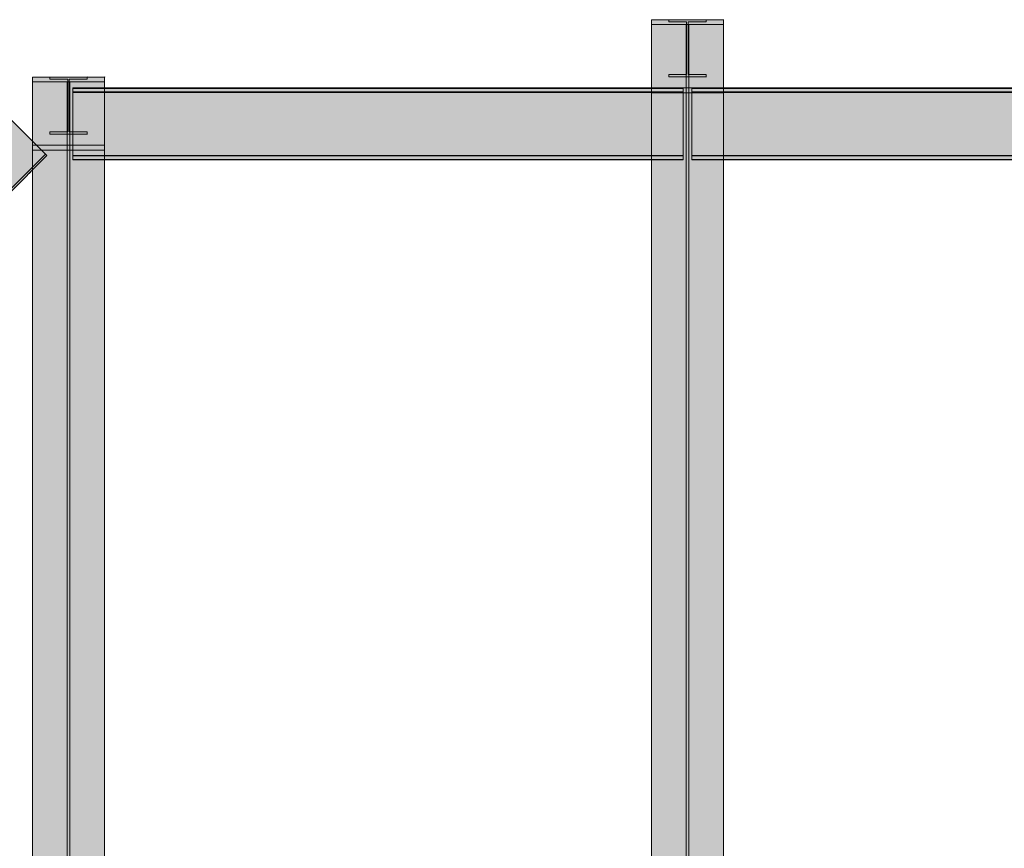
# Model space of a CAD drawing. Header units: millimetres. Extents: x -1685 to 35654, y -5139 to 9805.
# Tile 48 of 79: x 4638 to 8143, y 6540 to 9490. Entities that reach past the tile are written whole.
import ezdxf

# ---------------------------------------------------------------- set-up
doc = ezdxf.new("R2010")
doc.units = ezdxf.units.MM
doc.linetypes.add('DASHED', pattern=[1.524, 1.27, -0.254])
for name, color, linetype in [('FILL-C_95A8CE', 7, 'Continuous'), ('FILL-C_9CB0D8', 7, 'Continuous'), ('FILL-C_9EB2DB', 7, 'Continuous'), ('LINE-STEEL', 7, 'Continuous'), ('LINE-STEEL-DASH', 7, 'DASHED')]:
    doc.layers.add(name, color=color, linetype=linetype)

msp = doc.modelspace()

# ---------------------------------------------------------------- hatches: boundary and pattern name
at = {"layer": 'FILL-C_95A8CE', "true_color": 0x95a8ce}
h = msp.add_hatch(color=253, dxfattribs=at)
h.dxf.hatch_style = 1
h.paths.add_polyline_path([(6886.9, 9490), (7143.1, 9490), (7143.1, 6148.8), (6886.9, 6148.8)])
h = msp.add_hatch(color=253, dxfattribs=at)
h.dxf.hatch_style = 1
h.paths.add_polyline_path([(6886.9, 9490), (7143.1, 9490), (7143.1, 6148.8), (6886.9, 6148.8)])
h = msp.add_hatch(color=253, dxfattribs=at)
h.dxf.hatch_style = 1
h.paths.add_polyline_path([(6886.9, 9472.7), (7009.8, 9472.7), (7009.8, 6136.5), (6886.9, 6136.5)])
h = msp.add_hatch(color=253, dxfattribs=at)
h.dxf.hatch_style = 1
h.paths.add_polyline_path([(6886.9, 9472.7), (7009.8, 9472.7), (7009.8, 6136.5), (6886.9, 6136.5)])
h = msp.add_hatch(color=253, dxfattribs=at)
h.dxf.hatch_style = 1
h.paths.add_polyline_path([(7020.2, 9472.7), (7143.1, 9472.7), (7143.1, 6136.5), (7020.2, 6136.5)])
h = msp.add_hatch(color=253, dxfattribs=at)
h.dxf.hatch_style = 1
h.paths.add_polyline_path([(7020.2, 9472.7), (7143.1, 9472.7), (7143.1, 6136.5), (7020.2, 6136.5)])
h = msp.add_hatch(color=253, dxfattribs=at)
h.dxf.hatch_style = 1
h.paths.add_polyline_path([(4683.9, 6148.8), (4683.9, 9286), (4940.1, 9286), (4940.1, 6148.8)])
h = msp.add_hatch(color=253, dxfattribs=at)
h.dxf.hatch_style = 1
h.paths.add_polyline_path([(4683.9, 9286), (4940.1, 9286), (4940.1, 6148.8), (4683.9, 6148.8)])
h = msp.add_hatch(color=253, dxfattribs=at)
h.dxf.hatch_style = 1
h.paths.add_polyline_path([(4683.9, 9268.7), (4806.8, 9268.7), (4806.8, 6136.5), (4683.9, 6136.5)])
h = msp.add_hatch(color=253, dxfattribs=at)
h.dxf.hatch_style = 1
h.paths.add_polyline_path([(4683.9, 9268.7), (4806.8, 9268.7), (4806.8, 6136.5), (4683.9, 6136.5)])
h = msp.add_hatch(color=253, dxfattribs=at)
h.dxf.hatch_style = 1
h.paths.add_polyline_path([(4817.2, 9268.7), (4940.1, 9268.7), (4940.1, 6136.5), (4817.2, 6136.5)])
h = msp.add_hatch(color=253, dxfattribs=at)
h.dxf.hatch_style = 1
h.paths.add_polyline_path([(4817.2, 9268.7), (4940.1, 9268.7), (4940.1, 6136.5), (4817.2, 6136.5)])
h = msp.add_hatch(color=253, dxfattribs=at)
h.dxf.hatch_style = 1
h.paths.add_polyline_path([(6886.9, 9247), (7009.8, 9247), (7009.8, 5976.9), (6886.9, 5976.9)])
h = msp.add_hatch(color=253, dxfattribs=at)
h.dxf.hatch_style = 1
h.paths.add_polyline_path([(6886.9, 9247), (7009.8, 9247), (7009.8, 5976.9), (6886.9, 5976.9)])
h = msp.add_hatch(color=253, dxfattribs=at)
h.dxf.hatch_style = 1
h.paths.add_polyline_path([(6886.9, 5964.7), (6886.9, 9229.7), (7143.1, 9229.7), (7143.1, 5964.7)])
h = msp.add_hatch(color=253, dxfattribs=at)
h.dxf.hatch_style = 1
h.paths.add_polyline_path([(6886.9, 9229.7), (7143.1, 9229.7), (7143.1, 5964.7), (6886.9, 5964.7)])
h = msp.add_hatch(color=253, dxfattribs=at)
h.dxf.hatch_style = 1
h.paths.add_polyline_path([(7020.2, 9247), (7143.1, 9247), (7143.1, 5976.9), (7020.2, 5976.9)])
h = msp.add_hatch(color=253, dxfattribs=at)
h.dxf.hatch_style = 1
h.paths.add_polyline_path([(7020.2, 9247), (7143.1, 9247), (7143.1, 5976.9), (7020.2, 5976.9)])
h = msp.add_hatch(color=253, dxfattribs=at)
h.dxf.hatch_style = 1
h.paths.add_polyline_path([(4683.9, 5976.9), (4683.9, 9043), (4806.8, 9043), (4806.8, 5976.9)])
h = msp.add_hatch(color=253, dxfattribs=at)
h.dxf.hatch_style = 1
h.paths.add_polyline_path([(4683.9, 9043), (4806.8, 9043), (4806.8, 5976.9), (4683.9, 5976.9)])
h = msp.add_hatch(color=253, dxfattribs=at)
h.dxf.hatch_style = 1
h.paths.add_polyline_path([(4817.2, 5976.9), (4817.2, 9043), (4940.1, 9043), (4940.1, 5976.9)])
h = msp.add_hatch(color=253, dxfattribs=at)
h.dxf.hatch_style = 1
h.paths.add_polyline_path([(4817.2, 9043), (4940.1, 9043), (4940.1, 5976.9), (4817.2, 5976.9)])
h = msp.add_hatch(color=253, dxfattribs=at)
h.dxf.hatch_style = 1
h.paths.add_polyline_path([(4683.9, 5964.7), (4683.9, 9025.7), (4940.1, 9025.7), (4940.1, 5964.7)])
h = msp.add_hatch(color=253, dxfattribs=at)
h.dxf.hatch_style = 1
h.paths.add_polyline_path([(4683.9, 5964.7), (4683.9, 9025.7), (4940.1, 9025.7), (4940.1, 5964.7)])
at = {"layer": 'FILL-C_9CB0D8', "true_color": 0x9cb0d8}
h = msp.add_hatch(color=9, dxfattribs=at)
h.dxf.hatch_style = 1
h.paths.add_polyline_path([(6886.9, 9490), (7143.1, 9490), (7143.1, 9472.7), (7009.8, 9472.7), (6886.9, 9472.7)])
h = msp.add_hatch(color=9, dxfattribs=at)
h.dxf.hatch_style = 1
h.paths.add_polyline_path([(6886.9, 9490), (7143.1, 9490), (7143.1, 9472.7), (7009.8, 9472.7), (6886.9, 9472.7)])
h = msp.add_hatch(color=9, dxfattribs=at)
h.dxf.hatch_style = 1
h.paths.add_polyline_path([(7009.8, 9247), (7009.8, 9472.7), (7020.2, 9472.7), (7020.2, 9247)])
h = msp.add_hatch(color=9, dxfattribs=at)
h.dxf.hatch_style = 1
h.paths.add_polyline_path([(7009.8, 9247), (7009.8, 9472.7), (7020.2, 9472.7), (7020.2, 9247)])
h = msp.add_hatch(color=9, dxfattribs=at)
h.dxf.hatch_style = 1
h.paths.add_polyline_path([(7143.1, 9490), (7144.7, 9490.2), (7144.7, 9490.2), (7144.7, 9490.2), (7144.7, 9490.1)])
h = msp.add_hatch(color=9, dxfattribs=at)
h.dxf.hatch_style = 1
h.paths.add_polyline_path([(7143.1, 9490), (7144.7, 9490.2), (7144.7, 9490.2), (7144.7, 9490.2), (7144.7, 9490.1)])
h = msp.add_hatch(color=9, dxfattribs=at)
h.dxf.hatch_style = 1
h.paths.add_polyline_path([(4683.9, 9286), (4940.1, 9286), (4940.1, 9268.7), (4806.8, 9268.7), (4683.9, 9268.7)])
h = msp.add_hatch(color=9, dxfattribs=at)
h.dxf.hatch_style = 1
h.paths.add_polyline_path([(4683.9, 9286), (4940.1, 9286), (4940.1, 9268.7), (4806.8, 9268.7), (4683.9, 9268.7)])
h = msp.add_hatch(color=9, dxfattribs=at)
h.dxf.hatch_style = 1
h.paths.add_polyline_path([(4806.8, 9043), (4806.8, 9268.7), (4817.2, 9268.7), (4817.2, 9043)])
h = msp.add_hatch(color=9, dxfattribs=at)
h.dxf.hatch_style = 1
h.paths.add_polyline_path([(4806.8, 9043), (4806.8, 9268.7), (4817.2, 9268.7), (4817.2, 9043)])
h = msp.add_hatch(color=9, dxfattribs=at)
h.dxf.hatch_style = 1
h.paths.add_polyline_path([(4940.1, 9286), (4941.7, 9286.2), (4941.7, 9286.2), (4941.7, 9286.2), (4941.7, 9286.1)])
h = msp.add_hatch(color=9, dxfattribs=at)
h.dxf.hatch_style = 1
h.paths.add_polyline_path([(4940.1, 9286), (4941.7, 9286.2), (4941.7, 9286.2), (4941.7, 9286.2), (4941.7, 9286.1)])
h = msp.add_hatch(color=9, dxfattribs=at)
h.dxf.hatch_style = 1
h.paths.add_polyline_path([(6886.9, 9229.7), (6886.9, 9247), (7009.8, 9247), (7143.1, 9247), (7143.1, 9229.7)])
h = msp.add_hatch(color=9, dxfattribs=at)
h.dxf.hatch_style = 1
h.paths.add_polyline_path([(6886.9, 9229.7), (6886.9, 9247), (7009.8, 9247), (7143.1, 9247), (7143.1, 9229.7)])
h = msp.add_hatch(color=9, dxfattribs=at)
h.dxf.hatch_style = 1
h.paths.add_polyline_path([(7143.1, 9229.7), (7144.7, 9229.6), (7144.7, 9229.5), (7144.7, 9229.5), (7144.7, 9229.5)])
h = msp.add_hatch(color=9, dxfattribs=at)
h.dxf.hatch_style = 1
h.paths.add_polyline_path([(7143.1, 9229.7), (7144.7, 9229.6), (7144.7, 9229.5), (7144.7, 9229.5), (7144.7, 9229.5)])
h = msp.add_hatch(color=9, dxfattribs=at)
h.dxf.hatch_style = 1
h.paths.add_polyline_path([(4683.9, 9025.7), (4683.9, 9043), (4806.8, 9043), (4940.1, 9043), (4940.1, 9025.7)])
h = msp.add_hatch(color=9, dxfattribs=at)
h.dxf.hatch_style = 1
h.paths.add_polyline_path([(4683.9, 9025.7), (4683.9, 9043), (4806.8, 9043), (4940.1, 9043), (4940.1, 9025.7)])
h = msp.add_hatch(color=9, dxfattribs=at)
h.dxf.hatch_style = 1
h.paths.add_polyline_path([(4940.1, 9025.7), (4941.7, 9025.6), (4941.7, 9025.5), (4941.7, 9025.5), (4941.7, 9025.5)])
h = msp.add_hatch(color=9, dxfattribs=at)
h.dxf.hatch_style = 1
h.paths.add_polyline_path([(4940.1, 9025.7), (4941.7, 9025.6), (4941.7, 9025.5), (4941.7, 9025.5), (4941.7, 9025.5)])
at = {"layer": 'FILL-C_9EB2DB', "true_color": 0x9eb2db}
h = msp.add_hatch(color=9, dxfattribs=at)
h.dxf.hatch_style = 1
h.paths.add_polyline_path([(6886.9, 9229.7), (6886.9, 9247), (7009.8, 9247), (7009.8, 9472.7), (6886.9, 9472.7), (6886.9, 9490), (7143.1, 9490), (7144.7, 9490.2), (7144.7, 9490.2), (7144.7, 9490.1), (7143.1, 9490), (7143.1, 9472.7), (7020.2, 9472.7), (7020.2, 9247), (7143.1, 9247), (7143.1, 9229.7), (7144.7, 9229.5), (7143.1, 9229.7), (7143.1, 9229.7)])
h = msp.add_hatch(color=9, dxfattribs=at)
h.dxf.hatch_style = 1
h.paths.add_polyline_path([(6886.9, 9490), (7143.1, 9490), (7144.7, 9490.2), (7143.1, 9490), (7143.1, 9472.7), (7020.2, 9472.7), (7020.2, 9247), (7143.1, 9247), (7143.1, 9229.7), (7144.7, 9229.6), (7144.7, 9229.5), (7144.7, 9229.5), (7143.1, 9229.7), (7143.1, 9229.7), (6886.9, 9229.7), (6886.9, 9247), (7009.8, 9247), (7009.8, 9472.7), (6886.9, 9472.7)])
h = msp.add_hatch(color=9, dxfattribs=at)
h.dxf.hatch_style = 1
h.paths.add_polyline_path([(6948.4, 9490), (7081.6, 9490), (7081.6, 9482.2), (7017.9, 9482.2), (7017.9, 9294.6), (7081.6, 9294.6), (7081.6, 9286.8), (6948.4, 9286.8), (6948.4, 9294.6), (7012.1, 9294.6), (7012.1, 9482.2), (6948.4, 9482.2)])
h = msp.add_hatch(color=9, dxfattribs=at)
h.dxf.hatch_style = 1
h.paths.add_polyline_path([(6948.4, 9286.8), (6948.4, 9294.6), (7012.1, 9294.6), (7012.1, 9482.2), (6948.4, 9482.2), (6948.4, 9490), (7081.6, 9490), (7081.6, 9482.2), (7017.9, 9482.2), (7017.9, 9294.6), (7081.6, 9294.6), (7081.6, 9286.8)])
h = msp.add_hatch(color=9, dxfattribs=at)
h.dxf.hatch_style = 1
h.paths.add_polyline_path([(7081.6, 9490), (7083.2, 9490.2), (7083.2, 9490.2)])
h = msp.add_hatch(color=9, dxfattribs=at)
h.dxf.hatch_style = 1
h.paths.add_polyline_path([(7081.6, 9490), (7083.2, 9490.2), (7083.2, 9490.2), (7083.2, 9490.1)])
h = msp.add_hatch(color=9, dxfattribs=at)
h.dxf.hatch_style = 1
h.paths.add_polyline_path([(7081.6, 9286.8), (7083.2, 9286.7), (7083.2, 9286.6), (7083.2, 9286.6)])
h = msp.add_hatch(color=9, dxfattribs=at)
h.dxf.hatch_style = 1
h.paths.add_polyline_path([(7081.6, 9286.8), (7083.2, 9286.6), (7083.2, 9286.6)])
h = msp.add_hatch(color=9, dxfattribs=at)
h.dxf.hatch_style = 1
h.paths.add_polyline_path([(4683.9, 9025.7), (4683.9, 9043), (4806.8, 9043), (4806.8, 9268.7), (4683.9, 9268.7), (4683.9, 9286), (4940.1, 9286), (4941.7, 9286.2), (4941.7, 9286.2), (4941.7, 9286.1), (4940.1, 9286), (4940.1, 9268.7), (4817.2, 9268.7), (4817.2, 9043), (4940.1, 9043), (4940.1, 9025.7), (4941.7, 9025.5), (4940.1, 9025.7), (4940.1, 9025.7)])
h = msp.add_hatch(color=9, dxfattribs=at)
h.dxf.hatch_style = 1
h.paths.add_polyline_path([(4683.9, 9286), (4940.1, 9286), (4941.7, 9286.2), (4940.1, 9286), (4940.1, 9268.7), (4817.2, 9268.7), (4817.2, 9043), (4940.1, 9043), (4940.1, 9025.7), (4941.7, 9025.6), (4941.7, 9025.5), (4941.7, 9025.5), (4940.1, 9025.7), (4940.1, 9025.7), (4683.9, 9025.7), (4683.9, 9043), (4806.8, 9043), (4806.8, 9268.7), (4683.9, 9268.7)])
h = msp.add_hatch(color=9, dxfattribs=at)
h.dxf.hatch_style = 1
h.paths.add_polyline_path([(4745.4, 9286), (4878.6, 9286), (4878.6, 9278.2), (4814.9, 9278.2), (4814.9, 9090.6), (4878.6, 9090.6), (4878.6, 9082.8), (4745.4, 9082.8), (4745.4, 9090.6), (4809.1, 9090.6), (4809.1, 9278.2), (4745.4, 9278.2)])
h = msp.add_hatch(color=9, dxfattribs=at)
h.dxf.hatch_style = 1
h.paths.add_polyline_path([(4745.4, 9082.8), (4745.4, 9090.6), (4809.1, 9090.6), (4809.1, 9278.2), (4745.4, 9278.2), (4745.4, 9286), (4878.6, 9286), (4878.6, 9278.2), (4814.9, 9278.2), (4814.9, 9090.6), (4878.6, 9090.6), (4878.6, 9082.8)])
h = msp.add_hatch(color=9, dxfattribs=at)
h.dxf.hatch_style = 1
h.paths.add_polyline_path([(4878.6, 9286), (4880.2, 9286.2), (4880.2, 9286.2)])
h = msp.add_hatch(color=9, dxfattribs=at)
h.dxf.hatch_style = 1
h.paths.add_polyline_path([(4878.6, 9286), (4880.2, 9286.2), (4880.2, 9286.2), (4880.2, 9286.1)])
h = msp.add_hatch(color=9, dxfattribs=at)
h.dxf.hatch_style = 1
h.paths.add_polyline_path([(4827.1, 9247), (6999.9, 9247), (6999.9, 9232.8), (4827.1, 9232.8)])
h = msp.add_hatch(color=9, dxfattribs=at)
h.dxf.hatch_style = 1
h.paths.add_polyline_path([(4827.1, 9232.8), (4827.1, 9247), (6999.9, 9247), (6999.9, 9232.8)])
h = msp.add_hatch(color=9, dxfattribs=at)
h.dxf.hatch_style = 1
h.paths.add_polyline_path([(4827.1, 9245.5), (6999.9, 9245.5), (6999.9, 9231.3), (4827.1, 9231.3)])
h = msp.add_hatch(color=9, dxfattribs=at)
h.dxf.hatch_style = 1
h.paths.add_polyline_path([(4827.1, 9231.3), (4827.1, 9245.5), (6999.9, 9245.5), (6999.9, 9231.3)])
h = msp.add_hatch(color=9, dxfattribs=at)
h.dxf.hatch_style = 1
h.paths.add_polyline_path([(4827.1, 9232.8), (6999.9, 9232.8), (6999.9, 9007.1), (4827.1, 9007.1)])
h = msp.add_hatch(color=9, dxfattribs=at)
h.dxf.hatch_style = 1
h.paths.add_polyline_path([(4827.1, 9007.1), (4827.1, 9232.8), (6999.9, 9232.8), (6999.9, 9007.1)])
h = msp.add_hatch(color=9, dxfattribs=at)
h.dxf.hatch_style = 1
h.paths.add_polyline_path([(4827.1, 9231.3), (6999.9, 9231.3), (6999.9, 9005.6), (4827.1, 9005.6)])
h = msp.add_hatch(color=9, dxfattribs=at)
h.dxf.hatch_style = 1
h.paths.add_polyline_path([(4827.1, 9005.6), (4827.1, 9231.3), (6999.9, 9231.3), (6999.9, 9005.6)])
h = msp.add_hatch(color=9, dxfattribs=at)
h.dxf.hatch_style = 1
h.paths.add_polyline_path([(7030.1, 9247), (7030.1, 9247), (11025.9, 9247), (11025.9, 9232.8), (7030.1, 9232.8)])
h = msp.add_hatch(color=9, dxfattribs=at)
h.dxf.hatch_style = 1
h.paths.add_polyline_path([(7030.1, 9232.8), (7030.1, 9247), (11025.9, 9247), (11025.9, 9247), (11025.9, 9232.8), (7030.1, 9232.8)])
h = msp.add_hatch(color=9, dxfattribs=at)
h.dxf.hatch_style = 1
h.paths.add_polyline_path([(7030.1, 9245.5), (7030.1, 9245.5), (11025.9, 9245.5), (11025.9, 9231.3), (7030.1, 9231.3)])
h = msp.add_hatch(color=9, dxfattribs=at)
h.dxf.hatch_style = 1
h.paths.add_polyline_path([(7030.1, 9231.3), (7030.1, 9245.5), (11025.9, 9245.5), (11025.9, 9245.5), (11025.9, 9231.3), (7030.1, 9231.3)])
h = msp.add_hatch(color=9, dxfattribs=at)
h.dxf.hatch_style = 1
h.paths.add_polyline_path([(7030.1, 9232.8), (11025.9, 9232.8), (11025.9, 9007.1), (7030.1, 9007.1)])
h = msp.add_hatch(color=9, dxfattribs=at)
h.dxf.hatch_style = 1
h.paths.add_polyline_path([(7030.1, 9007.1), (7030.1, 9232.8), (11025.9, 9232.8), (11025.9, 9007.1)])
h = msp.add_hatch(color=9, dxfattribs=at)
h.dxf.hatch_style = 1
h.paths.add_polyline_path([(7030.1, 9231.3), (11025.9, 9231.3), (11025.9, 9005.6), (7030.1, 9005.6)])
h = msp.add_hatch(color=9, dxfattribs=at)
h.dxf.hatch_style = 1
h.paths.add_polyline_path([(7030.1, 9005.6), (7030.1, 9231.3), (11025.9, 9231.3), (11025.9, 9005.6)])
h = msp.add_hatch(color=9, dxfattribs=at)
h.dxf.hatch_style = 1
h.paths.add_polyline_path([(156, 8924.7), (4377.6, 8924.7), (4597.2, 9144.4), (4729.9, 9011.7), (4455.3, 8737.1), (156, 8737.1)])
h = msp.add_hatch(color=9, dxfattribs=at)
h.dxf.hatch_style = 1
h.paths.add_polyline_path([(156, 8737.1), (156, 8924.7), (4377.6, 8924.7), (4597.2, 9144.4), (4729.9, 9011.7), (4455.3, 8737.1)])
h = msp.add_hatch(color=9, dxfattribs=at)
h.dxf.hatch_style = 1
h.paths.add_polyline_path([(4878.6, 9082.8), (4880.2, 9082.7), (4880.2, 9082.6), (4880.2, 9082.6)])
h = msp.add_hatch(color=9, dxfattribs=at)
h.dxf.hatch_style = 1
h.paths.add_polyline_path([(4878.6, 9082.8), (4880.2, 9082.6), (4880.2, 9082.6)])
h = msp.add_hatch(color=9, dxfattribs=at)
h.dxf.hatch_style = 1
h.paths.add_polyline_path([(156, 8737.1), (4455.3, 8737.1), (4729.9, 9011.7), (4735.4, 9006.2), (4458.5, 8729.3), (156, 8729.3)])
h = msp.add_hatch(color=9, dxfattribs=at)
h.dxf.hatch_style = 1
h.paths.add_polyline_path([(156, 8729.3), (156, 8737.1), (4455.3, 8737.1), (4729.9, 9011.7), (4735.4, 9006.2), (4458.5, 8729.3)])
h = msp.add_hatch(color=9, dxfattribs=at)
h.dxf.hatch_style = 1
h.paths.add_polyline_path([(4827.1, 9007.1), (6999.9, 9007.1), (6999.9, 8992.9), (4827.1, 8992.9)])
h = msp.add_hatch(color=9, dxfattribs=at)
h.dxf.hatch_style = 1
h.paths.add_polyline_path([(4827.1, 8992.9), (4827.1, 9007.1), (6999.9, 9007.1), (6999.9, 8992.9)])
h = msp.add_hatch(color=9, dxfattribs=at)
h.dxf.hatch_style = 1
h.paths.add_polyline_path([(7030.1, 9007.1), (7030.1, 9007.1), (11025.9, 9007.1), (11025.9, 8992.9), (7030.1, 8992.9)])
h = msp.add_hatch(color=9, dxfattribs=at)
h.dxf.hatch_style = 1
h.paths.add_polyline_path([(7030.1, 8992.9), (7030.1, 9007.1), (11025.9, 9007.1), (11025.9, 9007.1), (11025.9, 8992.9), (7030.1, 8992.9)])
h = msp.add_hatch(color=9, dxfattribs=at)
h.dxf.hatch_style = 1
h.paths.add_polyline_path([(4827.1, 9005.6), (6999.9, 9005.6), (6999.9, 8991.4), (4827.1, 8991.4)])
h = msp.add_hatch(color=9, dxfattribs=at)
h.dxf.hatch_style = 1
h.paths.add_polyline_path([(4827.1, 8991.4), (4827.1, 9005.6), (6999.9, 9005.6), (6999.9, 8991.4)])
h = msp.add_hatch(color=9, dxfattribs=at)
h.dxf.hatch_style = 1
h.paths.add_polyline_path([(7030.1, 9005.6), (7030.1, 9005.6), (11025.9, 9005.6), (11025.9, 8991.4), (7030.1, 8991.4)])
h = msp.add_hatch(color=9, dxfattribs=at)
h.dxf.hatch_style = 1
h.paths.add_polyline_path([(7030.1, 8991.4), (7030.1, 9005.6), (11025.9, 9005.6), (11025.9, 9005.6), (11025.9, 8991.4), (7030.1, 8991.4)])

# ---------------------------------------------------------------- linework, layer by layer
at = {"layer": 'LINE-STEEL', "lineweight": 5}
for points in [[(6886.9, 9229.7), (6886.9, 9247), (7009.8, 9247), (7009.8, 9472.7), (6886.9, 9472.7), (6886.9, 9472.7), (6886.9, 9490), (7143.1, 9490), (7143.1, 9490), (7144.7, 9490.2), (7144.7, 9490.2), (7144.7, 9490.1), (7143.1, 9490), (7143.1, 9472.7), (7020.2, 9472.7), (7020.2, 9247), (7143.1, 9247), (7143.1, 9229.7), (7144.7, 9229.5), (7143.1, 9229.7), (7143.1, 9229.7), (6886.9, 9229.7)], [(6886.9, 9490), (6886.9, 9490), (7143.1, 9490), (7143.1, 9490), (7144.7, 9490.2), (7143.1, 9490), (7143.1, 9472.7), (7020.2, 9472.7), (7020.2, 9247), (7143.1, 9247), (7143.1, 9229.7), (7144.7, 9229.6), (7144.7, 9229.5), (7144.7, 9229.5), (7143.1, 9229.7), (7143.1, 9229.7), (6886.9, 9229.7), (6886.9, 9247), (6886.9, 9247), (7009.8, 9247), (7009.8, 9472.7), (6886.9, 9472.7)], [(6886.9, 9490), (7143.1, 9490), (7143.1, 6148.8), (7143.1, 6148.8), (6886.9, 6148.8), (6886.9, 9490)], [(6886.9, 9490), (7143.1, 9490), (7143.1, 9472.7), (7009.8, 9472.7), (6886.9, 9472.7)], [(6886.9, 9490), (7143.1, 9490), (7143.1, 9472.7), (7009.8, 9472.7), (6886.9, 9472.7)], [(6886.9, 9490), (7143.1, 9490), (7143.1, 6148.8), (7143.1, 6148.8), (6886.9, 6148.8), (6886.9, 9490)], [(6886.9, 9472.7), (7009.8, 9472.7), (7009.8, 6136.5), (7009.8, 6136.5), (6886.9, 6136.5), (6886.9, 9472.7)], [(6886.9, 9472.7), (7009.8, 9472.7), (7009.8, 6136.5), (7009.8, 6136.5), (6886.9, 6136.5), (6886.9, 9472.7)], [(6948.4, 9490), (7081.6, 9490), (7081.6, 9482.2), (7017.9, 9482.2), (7017.9, 9294.6), (7081.6, 9294.6), (7081.6, 9286.8), (6948.4, 9286.8), (6948.4, 9294.6), (7012.1, 9294.6), (7012.1, 9482.2), (6948.4, 9482.2)], [(6948.4, 9286.8), (6948.4, 9294.6), (7012.1, 9294.6), (7012.1, 9482.2), (6948.4, 9482.2), (6948.4, 9490), (7081.6, 9490), (7081.6, 9482.2), (7017.9, 9482.2), (7017.9, 9294.6), (7081.6, 9294.6), (7081.6, 9286.8)], [(7009.8, 9247), (7009.8, 9472.7), (7020.2, 9472.7), (7020.2, 9247)], [(7009.8, 9247), (7009.8, 9472.7), (7020.2, 9472.7), (7020.2, 9247)], [(7020.2, 9472.7), (7143.1, 9472.7), (7143.1, 6136.5), (7143.1, 6136.5), (7020.2, 6136.5), (7020.2, 9472.7)], [(7020.2, 9472.7), (7143.1, 9472.7), (7143.1, 6136.5), (7143.1, 6136.5), (7020.2, 6136.5), (7020.2, 9472.7)], [(7081.6, 9490), (7083.2, 9490.2), (7083.2, 9490.2)], [(7081.6, 9490), (7083.2, 9490.2), (7083.2, 9490.2), (7083.2, 9490.1)], [(7143.1, 9490), (7144.7, 9490.2), (7144.7, 9490.2), (7144.7, 9490.2), (7144.7, 9490.1)], [(7143.1, 9490), (7144.7, 9490.2), (7144.7, 9490.2), (7144.7, 9490.2), (7144.7, 9490.1)], [(7081.6, 9286.8), (7083.2, 9286.7), (7083.2, 9286.6), (7083.2, 9286.6)], [(7081.6, 9286.8), (7083.2, 9286.6), (7083.2, 9286.6)], [(4683.9, 9025.7), (4683.9, 9043), (4806.8, 9043), (4806.8, 9268.7), (4683.9, 9268.7), (4683.9, 9268.7), (4683.9, 9286), (4940.1, 9286), (4940.1, 9286), (4941.7, 9286.2), (4941.7, 9286.2), (4941.7, 9286.1), (4940.1, 9286), (4940.1, 9268.7), (4817.2, 9268.7), (4817.2, 9043), (4940.1, 9043), (4940.1, 9025.7), (4941.7, 9025.5), (4940.1, 9025.7), (4940.1, 9025.7), (4683.9, 9025.7)], [(4683.9, 9286), (4683.9, 9286), (4940.1, 9286), (4940.1, 9286), (4941.7, 9286.2), (4940.1, 9286), (4940.1, 9268.7), (4817.2, 9268.7), (4817.2, 9043), (4940.1, 9043), (4940.1, 9025.7), (4941.7, 9025.6), (4941.7, 9025.5), (4941.7, 9025.5), (4940.1, 9025.7), (4940.1, 9025.7), (4683.9, 9025.7), (4683.9, 9043), (4683.9, 9043), (4806.8, 9043), (4806.8, 9268.7), (4683.9, 9268.7)], [(4683.9, 6148.8), (4683.9, 9286), (4940.1, 9286), (4940.1, 6148.8)], [(4683.9, 9286), (4940.1, 9286), (4940.1, 9268.7), (4806.8, 9268.7), (4683.9, 9268.7)], [(4683.9, 9286), (4940.1, 9286), (4940.1, 9268.7), (4806.8, 9268.7), (4683.9, 9268.7)], [(4683.9, 9286), (4940.1, 9286), (4940.1, 6148.8), (4683.9, 6148.8)], [(4683.9, 9268.7), (4806.8, 9268.7), (4806.8, 6136.5), (4806.8, 6136.5), (4683.9, 6136.5), (4683.9, 9268.7)], [(4683.9, 9268.7), (4806.8, 9268.7), (4806.8, 6136.5), (4806.8, 6136.5), (4683.9, 6136.5), (4683.9, 9268.7)], [(4745.4, 9286), (4878.6, 9286), (4878.6, 9278.2), (4814.9, 9278.2), (4814.9, 9090.6), (4878.6, 9090.6), (4878.6, 9082.8), (4745.4, 9082.8), (4745.4, 9090.6), (4809.1, 9090.6), (4809.1, 9278.2), (4745.4, 9278.2)], [(4745.4, 9082.8), (4745.4, 9090.6), (4809.1, 9090.6), (4809.1, 9278.2), (4745.4, 9278.2), (4745.4, 9286), (4878.6, 9286), (4878.6, 9278.2), (4814.9, 9278.2), (4814.9, 9090.6), (4878.6, 9090.6), (4878.6, 9082.8)], [(4806.8, 9043), (4806.8, 9268.7), (4817.2, 9268.7), (4817.2, 9043)], [(4806.8, 9043), (4806.8, 9268.7), (4817.2, 9268.7), (4817.2, 9043)], [(4817.2, 9268.7), (4940.1, 9268.7), (4940.1, 6136.5), (4940.1, 6136.5), (4817.2, 6136.5), (4817.2, 9268.7)], [(4817.2, 9268.7), (4940.1, 9268.7), (4940.1, 6136.5), (4940.1, 6136.5), (4817.2, 6136.5), (4817.2, 9268.7)], [(4878.6, 9286), (4880.2, 9286.2), (4880.2, 9286.2)], [(4878.6, 9286), (4880.2, 9286.2), (4880.2, 9286.2), (4880.2, 9286.1)], [(4940.1, 9286), (4941.7, 9286.2), (4941.7, 9286.2), (4941.7, 9286.2), (4941.7, 9286.1)], [(4940.1, 9286), (4941.7, 9286.2), (4941.7, 9286.2), (4941.7, 9286.2), (4941.7, 9286.1)], [(4827.1, 9247), (6999.9, 9247), (6999.9, 9232.8), (4827.1, 9232.8)], [(4827.1, 9232.8), (4827.1, 9247), (6999.9, 9247), (6999.9, 9232.8)], [(4827.1, 9245.5), (6999.9, 9245.5), (6999.9, 9231.3), (4827.1, 9231.3)], [(4827.1, 9231.3), (4827.1, 9245.5), (6999.9, 9245.5), (6999.9, 9231.3)], [(4827.1, 9232.8), (6999.9, 9232.8), (6999.9, 9007.1), (4827.1, 9007.1)], [(4827.1, 9007.1), (4827.1, 9232.8), (6999.9, 9232.8), (6999.9, 9007.1)], [(4827.1, 9231.3), (6999.9, 9231.3), (6999.9, 9005.6), (4827.1, 9005.6)], [(4827.1, 9005.6), (4827.1, 9231.3), (6999.9, 9231.3), (6999.9, 9005.6)], [(6886.9, 9247), (7009.8, 9247), (7009.8, 5976.9), (6886.9, 5976.9)], [(6886.9, 9229.7), (6886.9, 9247), (7009.8, 9247), (7143.1, 9247), (7143.1, 9229.7)], [(6886.9, 9229.7), (6886.9, 9247), (7009.8, 9247), (7143.1, 9247), (7143.1, 9229.7)], [(6886.9, 9247), (7009.8, 9247), (7009.8, 5976.9), (6886.9, 5976.9)], [(6886.9, 5964.7), (6886.9, 5964.7), (6886.9, 5964.7), (6886.9, 9229.7), (7143.1, 9229.7), (7143.1, 5964.7), (6886.9, 5964.7)], [(6886.9, 9229.7), (7143.1, 9229.7), (7143.1, 5964.7), (7143.1, 5964.7), (7143.1, 5964.7), (7143.1, 5964.7), (6886.9, 5964.7)], [(7020.2, 9247), (7143.1, 9247), (7143.1, 5976.9), (7020.2, 5976.9)], [(7020.2, 9247), (7143.1, 9247), (7143.1, 5976.9), (7020.2, 5976.9)], [(7030.1, 9247), (7030.1, 9247), (11025.9, 9247), (11025.9, 9232.8), (7030.1, 9232.8)], [(7030.1, 9232.8), (7030.1, 9247), (11025.9, 9247), (11025.9, 9247), (11025.9, 9232.8), (7030.1, 9232.8)], [(7030.1, 9245.5), (7030.1, 9245.5), (11025.9, 9245.5), (11025.9, 9231.3), (7030.1, 9231.3)], [(7030.1, 9231.3), (7030.1, 9245.5), (11025.9, 9245.5), (11025.9, 9245.5), (11025.9, 9231.3), (7030.1, 9231.3)], [(7030.1, 9232.8), (11025.9, 9232.8), (11025.9, 9007.1), (7030.1, 9007.1)], [(7030.1, 9007.1), (7030.1, 9232.8), (11025.9, 9232.8), (11025.9, 9007.1)], [(7030.1, 9231.3), (11025.9, 9231.3), (11025.9, 9005.6), (7030.1, 9005.6)], [(7030.1, 9005.6), (7030.1, 9231.3), (11025.9, 9231.3), (11025.9, 9005.6)], [(7143.1, 9229.7), (7144.7, 9229.6), (7144.7, 9229.5), (7144.7, 9229.5), (7144.7, 9229.5)], [(7143.1, 9229.7), (7144.7, 9229.6), (7144.7, 9229.5), (7144.7, 9229.5), (7144.7, 9229.5)], [(156, 8924.7), (4377.6, 8924.7), (4597.2, 9144.4), (4729.9, 9011.7), (4455.3, 8737.1), (156, 8737.1)], [(156, 8737.1), (156, 8924.7), (4377.6, 8924.7), (4597.2, 9144.4), (4597.2, 9144.4), (4729.9, 9011.7), (4455.3, 8737.1), (4455.3, 8737.1), (4455.3, 8737.1), (4455.3, 8737.1), (4455.3, 8737.1), (4455.3, 8737.1), (156, 8737.1)], [(4878.6, 9082.8), (4880.2, 9082.7), (4880.2, 9082.6), (4880.2, 9082.6)], [(4878.6, 9082.8), (4880.2, 9082.6), (4880.2, 9082.6)], [(4683.9, 5976.9), (4683.9, 5976.9), (4683.9, 9043), (4806.8, 9043), (4806.8, 9043), (4806.8, 5976.9)], [(4683.9, 9025.7), (4683.9, 9043), (4806.8, 9043), (4940.1, 9043), (4940.1, 9025.7)], [(4683.9, 9025.7), (4683.9, 9043), (4806.8, 9043), (4940.1, 9043), (4940.1, 9025.7)], [(4683.9, 9043), (4806.8, 9043), (4806.8, 5976.9), (4806.8, 5976.9), (4683.9, 5976.9), (4683.9, 9043)], [(4817.2, 5976.9), (4817.2, 5976.9), (4817.2, 9043), (4940.1, 9043), (4940.1, 9043), (4940.1, 5976.9)], [(4817.2, 9043), (4940.1, 9043), (4940.1, 5976.9), (4940.1, 5976.9), (4817.2, 5976.9), (4817.2, 9043)], [(156, 8737.1), (4455.3, 8737.1), (4729.9, 9011.7), (4735.4, 9006.2), (4458.5, 8729.3), (156, 8729.3)], [(156, 8729.3), (156, 8737.1), (4455.3, 8737.1), (4729.9, 9011.7), (4735.4, 9006.2), (4458.5, 8729.3)], [(4683.9, 5964.7), (4683.9, 5964.7), (4683.9, 5964.7), (4683.9, 9025.7), (4940.1, 9025.7), (4940.1, 9025.7), (4940.1, 9025.7), (4940.1, 9025.7), (4940.1, 5964.7), (4683.9, 5964.7)], [(4683.9, 5964.7), (4683.9, 5964.7), (4683.9, 5964.7), (4683.9, 9025.7), (4940.1, 9025.7), (4940.1, 9025.7), (4940.1, 9025.7), (4940.1, 9025.7), (4940.1, 5964.7), (4683.9, 5964.7)], [(4827.1, 9007.1), (6999.9, 9007.1), (6999.9, 8992.9), (4827.1, 8992.9)], [(4827.1, 8992.9), (4827.1, 9007.1), (6999.9, 9007.1), (6999.9, 8992.9)], [(4940.1, 9025.7), (4941.7, 9025.6), (4941.7, 9025.5), (4941.7, 9025.5), (4941.7, 9025.5)], [(4940.1, 9025.7), (4941.7, 9025.6), (4941.7, 9025.5), (4941.7, 9025.5), (4941.7, 9025.5)], [(7030.1, 9007.1), (7030.1, 9007.1), (11025.9, 9007.1), (11025.9, 8992.9), (7030.1, 8992.9)], [(7030.1, 8992.9), (7030.1, 9007.1), (11025.9, 9007.1), (11025.9, 9007.1), (11025.9, 8992.9), (7030.1, 8992.9)], [(4827.1, 9005.6), (6999.9, 9005.6), (6999.9, 8991.4), (4827.1, 8991.4)], [(4827.1, 8991.4), (4827.1, 9005.6), (6999.9, 9005.6), (6999.9, 8991.4)], [(7030.1, 9005.6), (7030.1, 9005.6), (11025.9, 9005.6), (11025.9, 8991.4), (7030.1, 8991.4)], [(7030.1, 8991.4), (7030.1, 9005.6), (11025.9, 9005.6), (11025.9, 9005.6), (11025.9, 8991.4), (7030.1, 8991.4)]]:
    msp.add_lwpolyline(points, close=True, dxfattribs=at)
at = {"layer": 'LINE-STEEL-DASH', "lineweight": 5}
for points in [[(4597.2, 9144.4), (4683.9, 9057.7), (4683.9, 9268.7), (4683.9, 9268.7), (4683.9, 9286), (4745.4, 9286), (4878.6, 9286), (4940.1, 9286), (4940.1, 9286), (4940.1, 9268.7), (4940.1, 9247), (6886.9, 9247), (6886.9, 9472.7), (6886.9, 9472.7), (6886.9, 9490), (6886.9, 9490), (6948.4, 9490), (7081.6, 9490), (7143.1, 9490), (7143.1, 9490), (7143.1, 9472.7), (7143.1, 9247), (10912.9, 9247)], [(4623.6, 6479), (4683.9, 6479), (4683.9, 8954.7), (4458.5, 8729.3)]]:
    msp.add_lwpolyline(points, dxfattribs=at)
for points in [[(7083.2, 9490.2), (7083.2, 9490.2), (7083.2, 9490.1), (7081.6, 9490)], [(7144.7, 9490.1), (7143.1, 9490), (7144.7, 9490.2), (7144.7, 9490.2), (7144.7, 9490.2), (7144.7, 9490.2), (7144.7, 9490.2)], [(4880.2, 9286.2), (4880.2, 9286.1), (4878.6, 9286), (4880.2, 9286.2)], [(4941.7, 9286.1), (4941.7, 9286.1), (4941.7, 9286.1), (4940.1, 9286), (4940.1, 9286), (4940.1, 9286), (4941.7, 9286.2), (4941.7, 9286.2), (4941.7, 9286.2), (4941.7, 9286.2), (4941.7, 9286.2)], [(4940.1, 8991.4), (4940.1, 6479), (5076.4, 6479), (5076.4, 6479), (5209.6, 6479), (5209.6, 6479), (6886.9, 6479), (6886.9, 8991.4)], [(7168, 6479), (7270, 6479), (7270, 6479), (7280, 6479), (8939, 6479), (8963.6, 6479), (9222.4, 6479), (9373, 6479), (9373, 6479), (10709.4, 6479), (10842.6, 6479), (10912.9, 6479), (10912.9, 8991.4), (7143.1, 8991.4), (7143.1, 6479)]]:
    msp.add_lwpolyline(points, close=True, dxfattribs=at)

doc.saveas('drawing.dxf')
